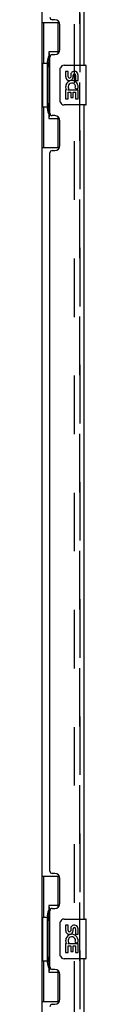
# Model space of a CAD drawing. Header units: inches. Extents: x 0 to 268, y 0 to 174.
# Tile 66 of 85: x 25.28 to 26.4, y 98.44 to 123.23. Entities that reach past the tile are written whole.
import ezdxf

# ---------------------------------------------------------------- set-up
doc = ezdxf.new("R2010")
doc.units = ezdxf.units.IN
doc.header["$LTSCALE"] = 14.749625
doc.header["$MEASUREMENT"] = 0
doc.linetypes.add('HIDDEN', pattern=[0.2, 0.1, -0.1])
doc.layers.get('0').update_dxf_attribs({"linetype": 'CONTINUOUS'})
for name, color, linetype in [('DEFAULT_2', 8, 'HIDDEN'), ('LEFTHAND_DOOR_ASSEMBLY', 7, 'CONTINUOUS'), ('RIGHTHAND_DOOR_ASSEMBLY', 7, 'CONTINUOUS')]:
    doc.layers.add(name, color=color, linetype=linetype)

msp = doc.modelspace()

# ---------------------------------------------------------------- linework, layer by layer
at = {"color": 3, "linetype": 'Continuous'}
msp.add_line((25.281, 125.889), (25.281, 52.785), dxfattribs=at)
at = {"layer": 'DEFAULT_2', "color": 8, "linetype": 'HIDDEN'}
msp.add_line((26.093, 126.071), (26.093, 52.602), dxfattribs=at)
at = {"layer": 'LEFTHAND_DOOR_ASSEMBLY', "color": 8, "linetype": 'HIDDEN'}
msp.add_line((26.235, 52.333), (26.235, 126.34), dxfattribs=at)
at = {"layer": 'LEFTHAND_DOOR_ASSEMBLY', "color": 3, "linetype": 'Continuous'}
for p, q in [((26.339, 126.34), (26.339, 122.087)), ((25.605, 123.234), (25.545, 123.234)), ((25.735, 122.484), (25.735, 123.104)), ((25.485, 120.879), (25.485, 122.294)), ((25.545, 122.354), (25.605, 122.354)), ((26.339, 121.087), (26.339, 100.587)), ((25.605, 120.819), (25.545, 120.819)), ((25.735, 120.069), (25.735, 120.689)), ((25.485, 101.794), (25.485, 119.879)), ((25.545, 119.939), (25.605, 119.939)), ((25.605, 101.734), (25.545, 101.734)), ((25.735, 100.984), (25.735, 101.604)), ((25.485, 99.379), (25.485, 100.794)), ((25.545, 100.854), (25.605, 100.854)), ((26.339, 99.587), (26.339, 79.087)), ((25.605, 99.319), (25.545, 99.319)), ((25.735, 98.569), (25.735, 99.189)), ((25.545, 98.439), (25.605, 98.439))]:
    msp.add_line(p, q, dxfattribs=at)
at = {"layer": 'LEFTHAND_DOOR_ASSEMBLY', "color": 7, "linetype": 'Continuous'}
for p, q in [((25.281, 123.162), (25.721, 123.162)), ((25.32, 123.162), (25.32, 122.137)), ((25.685, 123.162), (25.685, 122.382)), ((25.458, 122.427), (25.458, 120.747)), ((25.685, 122.427), (25.458, 122.427)), ((25.298, 122.137), (25.298, 121.037)), ((25.298, 122.137), (25.421, 122.137)), ((25.421, 122.167), (25.421, 122.187)), ((25.421, 121.037), (25.421, 122.137)), ((25.844, 122.087), (26.384, 122.087)), ((26.399, 121.102), (26.399, 122.072)), ((25.744, 121.187), (25.744, 121.987)), ((25.881, 121.932), (25.881, 121.796)), ((25.944, 121.932), (25.881, 121.932)), ((25.944, 121.796), (25.944, 121.932)), ((26.009, 121.859), (26.009, 121.79)), ((26.07, 121.796), (26.07, 121.838)), ((26.133, 121.838), (26.133, 121.702)), ((26.196, 121.702), (26.196, 121.838)), ((26.125, 121.507), (26.183, 121.482)), ((26.133, 121.702), (26.196, 121.702)), ((25.881, 121.471), (25.881, 121.241)), ((25.899, 121.471), (25.881, 121.471)), ((25.934, 121.471), (25.961, 121.49)), ((25.934, 121.471), (26.196, 121.471)), ((25.944, 121.241), (25.944, 121.408)), ((25.944, 121.408), (26.009, 121.408)), ((26.009, 121.408), (26.009, 121.272)), ((26.009, 121.272), (26.07, 121.272)), ((26.07, 121.272), (26.07, 121.408)), ((26.07, 121.408), (26.133, 121.408)), ((26.133, 121.408), (26.133, 121.241)), ((26.196, 121.241), (26.196, 121.471)), ((25.298, 121.037), (25.421, 121.037)), ((25.32, 121.037), (25.32, 120.012)), ((25.421, 120.986), (25.421, 121.006)), ((26.384, 121.087), (25.844, 121.087)), ((25.881, 121.241), (25.944, 121.241)), ((26.133, 121.241), (26.196, 121.241)), ((25.685, 120.792), (25.685, 120.012)), ((25.458, 120.747), (25.685, 120.747)), ((25.281, 120.012), (25.721, 120.012)), ((25.281, 101.662), (25.721, 101.662)), ((25.32, 101.662), (25.32, 100.637)), ((25.685, 101.662), (25.685, 100.882)), ((25.458, 100.927), (25.458, 99.247)), ((25.685, 100.927), (25.458, 100.927)), ((25.421, 100.667), (25.421, 100.687)), ((25.298, 100.637), (25.298, 99.537)), ((25.298, 100.637), (25.421, 100.637)), ((25.421, 99.537), (25.421, 100.637)), ((25.744, 99.687), (25.744, 100.487)), ((25.844, 100.587), (26.384, 100.587)), ((25.881, 100.432), (25.881, 100.296)), ((25.944, 100.432), (25.881, 100.432)), ((25.944, 100.296), (25.944, 100.432)), ((26.399, 99.602), (26.399, 100.572)), ((26.009, 100.359), (26.009, 100.29)), ((26.07, 100.296), (26.07, 100.338)), ((26.133, 100.338), (26.133, 100.202)), ((26.133, 100.202), (26.196, 100.202)), ((26.196, 100.202), (26.196, 100.338)), ((25.881, 99.971), (25.881, 99.741)), ((25.899, 99.971), (25.881, 99.971)), ((25.934, 99.971), (25.961, 99.99)), ((25.934, 99.971), (26.196, 99.971)), ((26.125, 100.007), (26.183, 99.982)), ((26.196, 99.741), (26.196, 99.971)), ((25.881, 99.741), (25.944, 99.741)), ((25.944, 99.741), (25.944, 99.908)), ((25.944, 99.908), (26.009, 99.908)), ((26.009, 99.908), (26.009, 99.772)), ((26.009, 99.772), (26.07, 99.772)), ((26.07, 99.772), (26.07, 99.908)), ((26.07, 99.908), (26.133, 99.908)), ((26.133, 99.908), (26.133, 99.741)), ((26.133, 99.741), (26.196, 99.741)), ((25.298, 99.537), (25.421, 99.537)), ((25.32, 99.537), (25.32, 98.512)), ((25.421, 99.486), (25.421, 99.506)), ((26.384, 99.587), (25.844, 99.587)), ((25.458, 99.247), (25.685, 99.247)), ((25.685, 99.292), (25.685, 98.512)), ((25.281, 98.512), (25.721, 98.512))]:
    msp.add_line(p, q, dxfattribs=at)
for points in [[(25.458, 122.403), (25.458, 122.4), (25.458, 122.396), (25.459, 122.392), (25.46, 122.388), (25.462, 122.383), (25.464, 122.378), (25.467, 122.372), (25.47, 122.366), (25.473, 122.36), (25.477, 122.353), (25.481, 122.345), (25.486, 122.338), (25.491, 122.329), (25.494, 122.326)], [(25.744, 121.987), (25.744, 121.993), (25.744, 121.999), (25.745, 122.005), (25.747, 122.011), (25.748, 122.017), (25.75, 122.023)], [(25.75, 121.15), (25.748, 121.156), (25.747, 121.162), (25.745, 121.168), (25.744, 121.174), (25.744, 121.18), (25.744, 121.187)], [(25.494, 120.848), (25.491, 120.844), (25.486, 120.836), (25.481, 120.828), (25.477, 120.82), (25.473, 120.814), (25.47, 120.807), (25.467, 120.801), (25.464, 120.796), (25.462, 120.791), (25.46, 120.786), (25.459, 120.781), (25.458, 120.777), (25.458, 120.774), (25.458, 120.77)], [(25.458, 100.903), (25.458, 100.9), (25.458, 100.896), (25.459, 100.892), (25.46, 100.888), (25.462, 100.883), (25.464, 100.878), (25.467, 100.872), (25.47, 100.866), (25.473, 100.86), (25.477, 100.853), (25.481, 100.845), (25.486, 100.838), (25.491, 100.829), (25.494, 100.826)], [(25.744, 100.487), (25.744, 100.493), (25.744, 100.499), (25.745, 100.505), (25.747, 100.511), (25.748, 100.517), (25.75, 100.523)], [(25.75, 99.65), (25.748, 99.656), (25.747, 99.662), (25.745, 99.668), (25.744, 99.674), (25.744, 99.68), (25.744, 99.687)], [(25.494, 99.348), (25.491, 99.344), (25.486, 99.336), (25.481, 99.328), (25.477, 99.32), (25.473, 99.314), (25.47, 99.307), (25.467, 99.301), (25.464, 99.296), (25.462, 99.291), (25.46, 99.286), (25.459, 99.281), (25.458, 99.277), (25.458, 99.274), (25.458, 99.27)]]:
    msp.add_lwpolyline(points, dxfattribs=at)
at = {"layer": 'LEFTHAND_DOOR_ASSEMBLY', "color": 3, "linetype": 'Continuous'}
for centre, radius, start, end in [((25.545, 123.294), 0.06, 180, 270), ((25.605, 123.104), 0.13, 0, 90), ((25.545, 122.294), 0.06, 90, 180), ((25.605, 122.484), 0.13, 270, 360), ((25.545, 120.879), 0.06, 180, 270), ((25.605, 120.689), 0.13, 0, 90), ((25.605, 120.069), 0.13, 270, 360), ((25.545, 119.879), 0.06, 90, 180), ((25.545, 101.794), 0.06, 180, 270), ((25.605, 101.604), 0.13, 0, 90), ((25.605, 100.984), 0.13, 270, 360), ((25.545, 100.794), 0.06, 90, 180), ((25.545, 99.379), 0.06, 180, 270), ((25.605, 99.189), 0.13, 0, 90), ((25.545, 98.379), 0.06, 90, 180), ((25.605, 98.569), 0.13, 270, 360)]:
    msp.add_arc(centre, radius, start, end, dxfattribs=at)
at = {"layer": 'LEFTHAND_DOOR_ASSEMBLY', "color": 7, "linetype": 'Continuous'}
for centre, radius, start, end in [((25.844, 121.987), 0.1, 90, 158.7946), ((26.384, 122.072), 0.015, 0, 90), ((25.976, 121.796), 0.0943, 180, 360), ((25.976, 121.796), 0.0314, 180, 261.2295), ((25.975, 121.801), 0.0362, 263.4285, 341.7628), ((26.101, 121.838), 0.0943, 68.6999, 167.4338), ((26.101, 121.838), 0.0314, 0, 180.0485), ((26.101, 121.838), 0.0943, 0, 68.6704), ((26.035, 121.544), 0.154, 161.4199, 206.1963), ((26.038, 121.545), 0.157, 336.5966, 161.8791), ((26.038, 121.545), 0.0943, 336.5966, 215.1122), ((26.038, 121.545), 0.157, 205.737, 207.8532), ((25.844, 121.187), 0.1, 201.205, 270), ((26.384, 121.102), 0.015, 270, 360), ((25.844, 100.487), 0.1, 90, 158.7946), ((26.101, 100.338), 0.0943, 68.6999, 167.4338), ((26.101, 100.338), 0.0943, 0, 68.6704), ((26.384, 100.572), 0.015, 0, 90), ((25.976, 100.296), 0.0943, 180, 360), ((26.038, 100.045), 0.157, 336.5966, 161.8791), ((25.976, 100.296), 0.0314, 180, 261.2295), ((25.975, 100.301), 0.0362, 263.4285, 341.7628), ((26.101, 100.338), 0.0314, 0, 180.0485), ((26.035, 100.044), 0.154, 161.4199, 206.1963), ((26.038, 100.045), 0.157, 205.737, 207.8532), ((26.038, 100.045), 0.0943, 336.5966, 215.1122), ((25.844, 99.687), 0.1, 201.205, 270), ((26.384, 99.602), 0.015, 270, 360)]:
    msp.add_arc(centre, radius, start, end, dxfattribs=at)
for centre, start_param, end_param in [((25.525, 122.177), 0.699287, 1.51401), ((25.525, 122.177), -4.655602, -3.84088), ((25.525, 120.996), 0.699287, 1.51401), ((25.525, 120.996), -4.655602, -3.84088), ((25.525, 100.677), 0.699287, 1.51401), ((25.525, 100.677), -4.655602, -3.84088), ((25.525, 99.496), 0.699287, 1.51401), ((25.525, 99.496), -4.655602, -3.84088)]:
    msp.add_ellipse(centre, major_axis=(0, 0.18), ratio=0.579493, start_param=start_param, end_param=end_param, dxfattribs=at)
at = {"layer": 'RIGHTHAND_DOOR_ASSEMBLY', "color": 8, "linetype": 'HIDDEN'}
msp.add_line((26.235, 126.34), (26.235, 52.333), dxfattribs=at)

doc.saveas('drawing.dxf')
